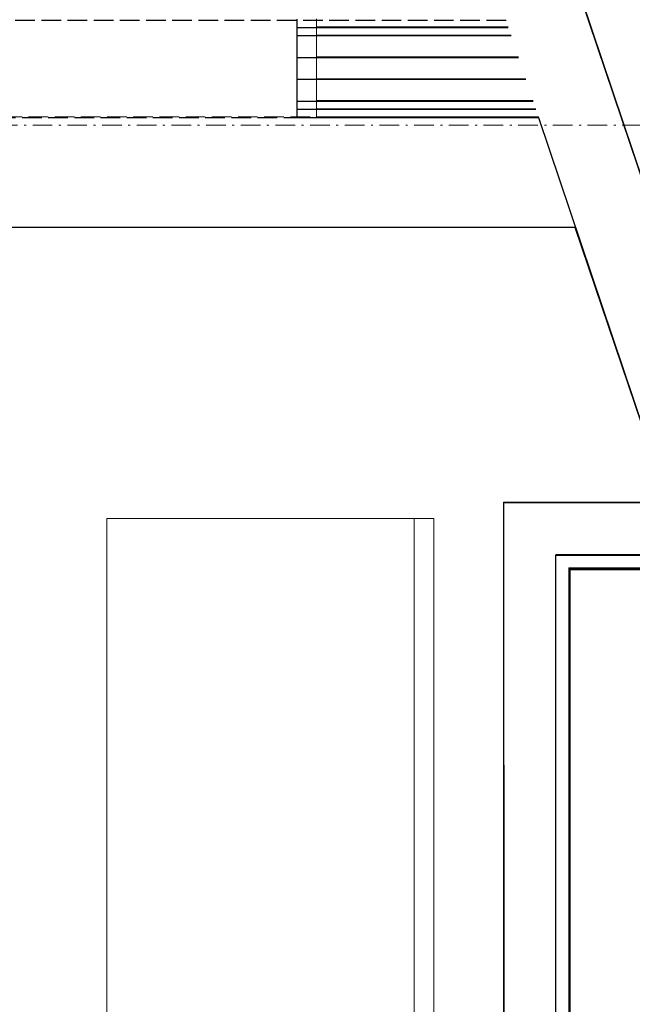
# Model space of a CAD drawing. Header units: millimetres. Extents: x -8642 to 28269, y -6609 to 3701.
# Tile 162 of 256: x 3619 to 3713, y -4798 to -4648. Entities that reach past the tile are written whole.
import ezdxf

# ---------------------------------------------------------------- set-up
doc = ezdxf.new("R2010")
doc.units = ezdxf.units.MM
doc.header["$LTSCALE"] = 1000
doc.header["$MEASUREMENT"] = 0
for name, pattern in [('rzut 1 pietra$0$ArchiTECH.PC 1. Line Type', [0.004, 0.003, -0.001]), ('rzut 1 pietra$0$ArchiTECH.PC 5. Line Type', [0.0053, 0.003, -0.001, 0.0003, -0.001]), ('rzut 1 pietra$0$ArchiTECH.PC Solid Line Type', [0]), ('SUFIT_1 PIETRO$0$ArchiTECH.PC 1. Line Type', [0.004, 0.003, -0.001]), ('SUFIT_1 PIETRO$0$ArchiTECH.PC Solid Line Type', [0])]:
    doc.linetypes.add(name, pattern=pattern)
doc.layers.add('IS_ARCH', color=254, linetype='Continuous', lineweight=18)
for name, color, linetype in [('SUFIT_1 PIETRO$0$INWENTARYZACJA', 254, 'Continuous'), ('SUFIT_1 PIETRO$0$Kalka 1', 254, 'Continuous'), ('SUFIT_1 PIETRO$0$sciany projektowane', 254, 'Continuous'), ('SUFIT_1 PIETRO$0$TYP SUFITÓW_NOWYCH', 254, 'Continuous')]:
    doc.layers.add(name, color=color, linetype=linetype)

msp = doc.modelspace()

# ---------------------------------------------------------------- linework, layer by layer
at = {"layer": 'IS_ARCH', "linetype": 'rzut 1 pietra$0$ArchiTECH.PC Solid Line Type'}
for p, q in [((3731.12, -4721.21), (3701.12, -4632.03)), ((3664.74, -4647.35), (3664.74, -4648.6)), ((3664.74, -4648.6), (3666.74, -4648.6)), ((3664.74, -4648.6), (3664.74, -4649.85)), ((3664.74, -4649.85), (3666.74, -4649.85)), ((3664.74, -4649.85), (3664.74, -4652.35)), ((3666.74, -4648.6), (3694.04, -4648.6)), ((3666.74, -4649.85), (3694.46, -4649.85)), ((3664.74, -4652.35), (3664.74, -4659.85)), ((3664.74, -4653.19), (3666.74, -4653.19)), ((3666.74, -4653.19), (3695.58, -4653.19)), ((3664.74, -4656.52), (3666.74, -4656.52)), ((3666.74, -4656.52), (3696.7, -4656.52)), ((3664.74, -4659.85), (3666.74, -4659.85)), ((3664.74, -4659.85), (3664.74, -4661.1)), ((3666.74, -4659.85), (3697.82, -4659.85)), ((3664.74, -4661.1), (3666.74, -4661.1)), ((3664.74, -4661.1), (3664.74, -4662.35)), ((3666.74, -4661.1), (3698.24, -4661.1)), ((3664.74, -4662.35), (3666.74, -4662.35)), ((3666.74, -4662.35), (3698.66, -4662.35)), ((3698.66, -4662.35), (3718.46, -4721.21)), ((3718.46, -4721.21), (3693.3, -4721.21)), ((3693.3, -4721.21), (3693.3, -5208.72)), ((3682.67, -4723.69), (3632.67, -4723.69)), ((3632.67, -4723.69), (3632.67, -4973.69)), ((3679.67, -4973.69), (3679.67, -4723.69)), ((3682.67, -4973.69), (3682.67, -4723.69)), ((3701.3, -4729.21), (3919.3, -4729.21)), ((3701.3, -5200.72), (3701.3, -4729.21)), ((3917.3, -4731.21), (3703.3, -4731.21)), ((3703.3, -4731.21), (3703.3, -4955.21)), ((3917.31, -4731.44), (3703.43, -4731.44)), ((3703.43, -4731.44), (3703.43, -4955.62))]:
    msp.add_line(p, q, dxfattribs=at)
at = {"layer": 'IS_ARCH', "linetype": 'rzut 1 pietra$0$ArchiTECH.PC 1. Line Type'}
for p, q in [((3693.69, -4647.57), (2849.81, -4647.57)), ((3468.74, -4662.35), (3664.74, -4662.35))]:
    msp.add_line(p, q, dxfattribs=at)
at = {"layer": 'IS_ARCH', "linetype": 'rzut 1 pietra$0$ArchiTECH.PC 5. Line Type'}
msp.add_line((2842.26, -4663.53), (8377.9, -4664.09), dxfattribs=at)
at = {"layer": 'SUFIT_1 PIETRO$0$INWENTARYZACJA', "linetype": 'SUFIT_1 PIETRO$0$ArchiTECH.PC Solid Line Type'}
for p, q in [((3731.12, -4721.29), (3701.12, -4632.11)), ((3698.66, -4662.44), (3718.46, -4721.29)), ((3718.46, -4721.29), (3693.3, -4721.29)), ((3693.3, -4721.29), (3693.3, -5208.8)), ((3701.3, -4729.29), (3919.3, -4729.29)), ((3701.3, -5200.8), (3701.3, -4729.29)), ((3917.3, -4731.29), (3703.3, -4731.29)), ((3703.3, -4731.29), (3703.3, -4955.29)), ((3917.31, -4731.52), (3703.43, -4731.52)), ((3703.43, -4731.52), (3703.43, -4955.71))]:
    msp.add_line(p, q, dxfattribs=at)
at = {"layer": 'SUFIT_1 PIETRO$0$Kalka 1', "linetype": 'SUFIT_1 PIETRO$0$ArchiTECH.PC 1. Line Type'}
msp.add_line((3693.69, -4647.65), (2849.81, -4647.65), dxfattribs=at)
at = {"layer": 'SUFIT_1 PIETRO$0$sciany projektowane', "linetype": 'SUFIT_1 PIETRO$0$ArchiTECH.PC Solid Line Type'}
for p, q in [((3661.74, -4647.44), (3661.74, -4648.69)), ((3661.74, -4648.69), (3663.74, -4648.69)), ((3661.74, -4648.69), (3661.74, -4649.94)), ((3661.74, -4649.94), (3663.74, -4649.94)), ((3661.74, -4649.94), (3661.74, -4652.44)), ((3663.74, -4648.69), (3694.04, -4648.69)), ((3663.74, -4649.94), (3694.46, -4649.94)), ((3661.74, -4652.44), (3661.74, -4659.94)), ((3661.74, -4653.27), (3663.74, -4653.27)), ((3663.74, -4653.27), (3695.58, -4653.27)), ((3661.74, -4656.6), (3663.74, -4656.6)), ((3663.74, -4656.6), (3696.7, -4656.6)), ((3661.74, -4659.94), (3663.74, -4659.94)), ((3661.74, -4659.94), (3661.74, -4661.19)), ((3663.74, -4659.94), (3697.82, -4659.94)), ((3661.74, -4661.19), (3663.74, -4661.19)), ((3661.74, -4661.19), (3661.74, -4662.44)), ((3663.74, -4661.19), (3698.24, -4661.19)), ((3661.74, -4662.44), (3663.74, -4662.44)), ((3663.74, -4662.44), (3698.66, -4662.44))]:
    msp.add_line(p, q, dxfattribs=at)
at = {"layer": 'SUFIT_1 PIETRO$0$sciany projektowane', "linetype": 'SUFIT_1 PIETRO$0$ArchiTECH.PC 1. Line Type'}
msp.add_line((3471.74, -4662.44), (3661.74, -4662.44), dxfattribs=at)
at = {"layer": 'SUFIT_1 PIETRO$0$TYP SUFITÓW_NOWYCH', "linetype": 'SUFIT_1 PIETRO$0$ArchiTECH.PC Solid Line Type'}
for p, q in [((3229.55, -4679.17), (3693.5, -4679.17)), ((3693.5, -4679.17), (3704.22, -4679.17)), ((3704.22, -4679.17), (3718.46, -4721.29)), ((3718.46, -4721.29), (3693.3, -4721.29)), ((3693.3, -4721.29), (3693.5, -4948.14))]:
    msp.add_line(p, q, dxfattribs=at)

doc.saveas('drawing.dxf')
